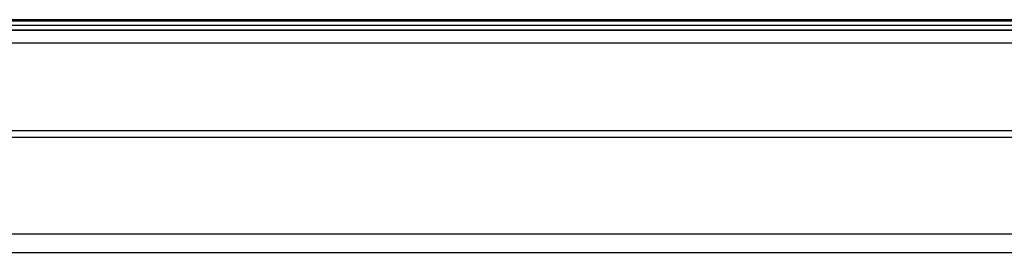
# Model space of a CAD drawing. Header units: inches. Extents: x 53216 to 117387, y -66787 to -22834.
# Tile 143 of 256: x 60628.18 to 60639.76, y -30098.25 to -30095.51. Entities that reach past the tile are written whole.
import ezdxf

# ---------------------------------------------------------------- set-up
doc = ezdxf.new("R2010")
doc.units = ezdxf.units.IN
doc.header["$MEASUREMENT"] = 0
doc.layers.add('FAKRO LOFT LADDERS', color=7, linetype='Continuous')

msp = doc.modelspace()

# ---------------------------------------------------------------- linework, layer by layer
at = {"layer": 'FAKRO LOFT LADDERS', "color": 7, "linetype": 'Continuous'}
for p, q in [((60644.402, -30095.514), (60606.402, -30095.514)), ((60644.402, -30095.532), (60606.402, -30095.532)), ((60606.402, -30095.577), (60644.402, -30095.577)), ((60644.402, -30095.638), (60606.402, -30095.638)), ((60606.402, -30095.638), (60644.402, -30095.638)), ((60644.402, -30095.791), (60606.402, -30095.791)), ((60644.402, -30096.823), (60606.402, -30096.823)), ((60644.402, -30096.899), (60606.402, -30096.899)), ((60644.402, -30098.039), (60606.402, -30098.039)), ((60606.402, -30098.251), (60644.402, -30098.251))]:
    msp.add_line(p, q, dxfattribs=at)

doc.saveas('drawing.dxf')
